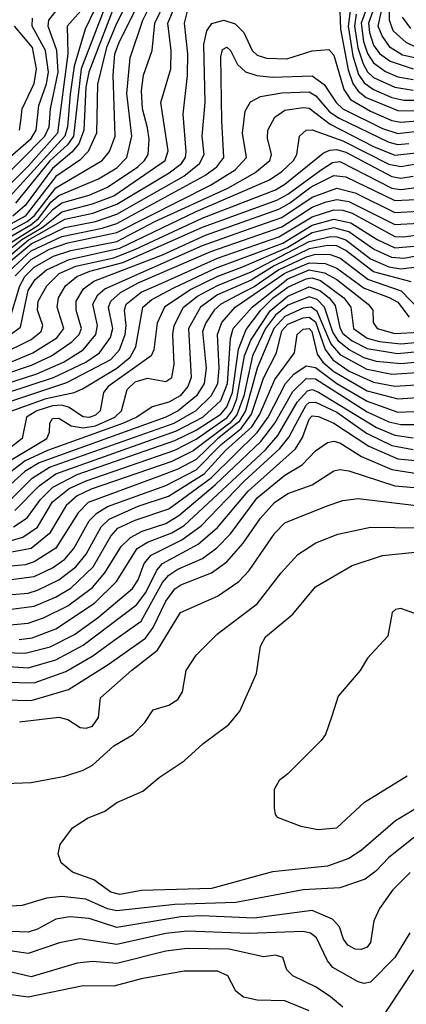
# Model space of a CAD drawing. Extents: x 997028 to 1115134, y 536408 to 618974.
# Tile 43 of 256: x 1016727 to 1017993, y 551512 to 554736. Entities that reach past the tile are written whole.
import ezdxf

# ---------------------------------------------------------------- set-up
doc = ezdxf.new("R2010")
doc.units = 0

msp = doc.modelspace()

# ---------------------------------------------------------------- linework, layer by layer
at = {"layer": '0CON10XD'}
for points in [[(1017138.8, 554911.2), (1017045, 554726.3), (1017011.6, 554645), (1016981.6, 554525), (1016978.8, 554365), (1016950.7, 554305), (1016923.7, 554276.3), (1016845, 554222.4), (1016745, 554093), (1016665, 554049.3)], [(1016605, 553939.4), (1016685, 553976.9), (1016733.6, 554016.4), (1016803.1, 554056.9), (1016865, 554107.4), (1016965, 554133.1), (1017035, 554159.9), (1017203.8, 554275), (1017213.1, 554306.9), (1017188.8, 554465), (1017221.6, 554575), (1017223.3, 554635), (1017212.3, 554725), (1017270.9, 554865)], [(1016665, 554028.3), (1016751.7, 554075), (1016775.1, 554095), (1016845, 554185.9), (1016997.6, 554275), (1017021.1, 554305), (1017039.1, 554355), (1017032.8, 554555), (1017038.4, 554625), (1017053.6, 554665), (1017147.5, 554852.5)], [(1016665, 554007.4), (1016764.1, 554065), (1016788.8, 554085), (1016830.6, 554139.4), (1016855, 554160.7), (1016985.2, 554215), (1017045, 554251.6), (1017078.1, 554285), (1017094.1, 554355), (1017077.8, 554495), (1017088.5, 554611.5), (1017130.7, 554735), (1017185.1, 554845)], [(1018025.6, 554645.6), (1017991.9, 554661.9), (1017950.1, 554700.1), (1017938.2, 554735), (1017939.3, 554845)], [(1016685, 553997.5), (1016789.3, 554065), (1016836, 554115), (1016865, 554136.2), (1016955, 554161.9), (1017015, 554187.7), (1017113.5, 554255), (1017135.8, 554275), (1017147.2, 554295), (1017150.7, 554345), (1017145, 554382.2), (1017128.9, 554445), (1017125.5, 554505), (1017132.8, 554555), (1017160.3, 554635), (1017169.2, 554725), (1017217.9, 554825)], [(1017004, 554835), (1016941, 554705), (1016905.7, 554584.3), (1016892.1, 554492.1), (1016883.6, 554385), (1016875.2, 554354.8), (1016694.2, 554155.8)], [(1017816.8, 554825), (1017802, 554715), (1017818.1, 554618.1), (1017836.6, 554556.6), (1017855, 554530), (1017885, 554507.3), (1017945, 554481.9), (1017985, 554473.1), (1018055, 554472.6)], [(1017875, 554810), (1017844.9, 554725), (1017852.6, 554665), (1017865.2, 554625.2), (1017885, 554594.6), (1017925, 554566.4), (1017965, 554549.4), (1018015, 554540.3)], [(1016945, 554785.5), (1016882.2, 554715), (1016884.8, 554625), (1016851.3, 554365), (1016755, 554256.4), (1016663.8, 554166.2)], [(1016690.1, 553959.9), (1016755, 554013.8), (1016875, 554083.4), (1016966.8, 554103.2), (1017045, 554131.9), (1017216.8, 554235), (1017256.6, 554265), (1017270, 554285), (1017272.6, 554305), (1017262.6, 554427.4), (1017276.6, 554553.4), (1017277.4, 554625), (1017266.4, 554725), (1017284.5, 554794.5)], [(1017035, 554777.7), (1016953.3, 554565), (1016943.9, 554515), (1016937.5, 554375), (1016920.4, 554329.6), (1016897.6, 554302.4), (1016835, 554249.4), (1016745, 554127.9), (1016705, 554092.6)], [(1017015, 554799.8), (1016928.6, 554575), (1016903, 554355), (1016883.4, 554326.6), (1016825.8, 554274.2), (1016713.4, 554135)], [(1017774.2, 554795), (1017777.6, 554705), (1017802.3, 554572.3), (1017817.9, 554527.9), (1017835, 554502.8), (1017861.6, 554481.6), (1017965, 554439.2), (1018045, 554437.6)], [(1017897.4, 554805), (1017869.3, 554725), (1017871.7, 554695), (1017885, 554653.2), (1017905, 554625.4), (1017940.1, 554600.1), (1018014.9, 554575.1)], [(1018055, 554604.3), (1017980.7, 554620.7), (1017939.9, 554645), (1017913.4, 554683.4), (1017900.9, 554715), (1017918.4, 554795)], [(1016647.8, 554192.2), (1016809.9, 554355), (1016823.3, 554385), (1016827.5, 554445), (1016853.5, 554565), (1016849.2, 554635), (1016820.1, 554715), (1016822.5, 554735), (1016846.3, 554765)], [(1017828.3, 554755), (1017823.3, 554715), (1017834.3, 554644.3), (1017851.5, 554591.5), (1017865.9, 554565.9), (1017885, 554547.4), (1017955.4, 554515.4), (1018015.4, 554505.4)], [(1016645, 553903.5), (1016765, 554001.9), (1016875, 554056.3), (1016975, 554075.9), (1017045, 554099.8), (1017264.3, 554224.2), (1017315.8, 554265), (1017330.8, 554295), (1017324.9, 554355.2), (1017334.3, 554465), (1017330.3, 554655), (1017340.1, 554699.9), (1017356.5, 554723.5), (1017395, 554735.2), (1017432.6, 554722.6), (1017460.7, 554695), (1017487.6, 554635), (1017505, 554620.7), (1017535, 554610.2), (1017602, 554608), (1017685, 554634.2), (1017739.1, 554639.1), (1017755, 554620), (1017787.7, 554507.7), (1017810, 554475), (1017875, 554436.4), (1017945, 554406.2), (1017975, 554400.4), (1018055, 554406.9)], [(1016678.2, 554271.8), (1016765, 554347.7), (1016780.9, 554375), (1016789.6, 554455), (1016815, 554526.7), (1016821.5, 554565), (1016812.1, 554635), (1016768.4, 554715), (1016768.9, 554741.1)], [(1016726.6, 554375), (1016730.4, 554405), (1016734.8, 554445), (1016775, 554527.2), (1016782.4, 554575), (1016769.1, 554645), (1016710.1, 554715)], [(1018007.2, 554707.2), (1017980.1, 554745)], [(1016679.5, 553900.5), (1016765, 553979.5), (1016865, 554026.8), (1016996.6, 554053.4), (1017045, 554069), (1017333.7, 554226.3), (1017372.5, 554255), (1017395.2, 554285), (1017388.3, 554405), (1017385.7, 554615), (1017391.2, 554638.8), (1017405, 554646.8), (1017417.5, 554635), (1017439.7, 554589.7), (1017466, 554566), (1017503.7, 554553.7), (1017555, 554547.9), (1017685, 554552.9), (1017724, 554524), (1017763.1, 554465), (1017784.6, 554444.6), (1017915, 554379.8), (1017965, 554363.2), (1018055, 554374.4)], [(1016712.1, 553897.9), (1016765, 553951), (1016825, 553984.8), (1016884.5, 554005.5), (1017045, 554039.3), (1017352.2, 554195), (1017432.1, 554245), (1017469.2, 554285), (1017456.2, 554365), (1017465, 554436.9), (1017483, 554467), (1017515.4, 554484.6), (1017585, 554497.4), (1017675, 554500.4), (1017696.9, 554486.9), (1017741, 554435), (1017773.4, 554413.4), (1017935.1, 554335.1), (1017965, 554327.5), (1018000.5, 554330.5)], [(1016699.1, 553770.9), (1016727.5, 553865), (1016744, 553895), (1016775, 553925.9), (1016838, 553962), (1016895, 553980.5), (1017045, 554010.3), (1017169, 554075), (1017408.3, 554185), (1017496.5, 554235), (1017545.6, 554275), (1017551.3, 554295), (1017538.3, 554348.3), (1017539.8, 554375), (1017562.5, 554417.5), (1017595, 554440), (1017655, 554449.1), (1017675, 554446.3), (1017743.8, 554393.8), (1017885, 554321.6), (1017955, 554293.1), (1018025, 554299.9)], [(1016645, 553668.5), (1016730.2, 553729.8), (1016755, 553849.4), (1016777.9, 553885), (1016815, 553916.8), (1016888.6, 553951.4), (1017055, 553987.7), (1017305, 554108.5), (1017545, 554212), (1017585, 554238.9), (1017623.7, 554275), (1017634.4, 554295), (1017642.8, 554355), (1017665, 554374.7), (1017685, 554375.6), (1017785, 554340), (1017935, 554263.1), (1017975, 554255.5), (1018025, 554264.2)], [(1016665, 553640.2), (1016765, 553689.4), (1016797.8, 553715), (1016803, 553735), (1016785.5, 553785), (1016787.7, 553815), (1016815.7, 553865), (1016856.8, 553905), (1016910.4, 553929.6), (1017035, 553956.2), (1017103.9, 553983.9), (1017324, 554086), (1017565, 554179.3), (1017595, 554197.3), (1017720.8, 554299.2), (1017741.2, 554308.8), (1017765, 554310.8), (1017795, 554302.2), (1017945, 554222.6), (1017975, 554217.9), (1018015, 554223.7)], [(1016660.2, 553599.8), (1016770.2, 553645), (1016849, 553695), (1016872.1, 553725), (1016850.2, 553795), (1016854.2, 553825), (1016876.5, 553865), (1016913.6, 553895), (1016956.9, 553913.1), (1017065, 553941.6), (1017325, 554056.4), (1017568.7, 554145), (1017605, 554164.9), (1017713.9, 554245), (1017751.2, 554268.8), (1017775, 554271.6), (1017945, 554185.1), (1017975, 554179.9), (1018025, 554186.7)], [(1016675, 553573.9), (1016766.1, 553605), (1016831.6, 553635), (1016898.2, 553681.8), (1016921.6, 553705), (1016929.9, 553725), (1016911.7, 553785), (1016912.1, 553815), (1016936.2, 553855), (1016969.9, 553880.2), (1017195, 553965.8), (1017335, 554030.7), (1017575, 554115.6), (1017610.8, 554135), (1017681.4, 554188.5), (1017755, 554225.6), (1017795, 554222.1), (1017955, 554143.8), (1018025, 554147.1)], [(1016675, 553541.4), (1016783, 553577), (1016870, 553615), (1016934.4, 553655.6), (1016976.4, 553705), (1016981.9, 553735), (1016967, 553805), (1016982.8, 553835), (1017005.4, 553854.6), (1017325, 553996.6), (1017485, 554053.6), (1017585, 554088.4), (1017685, 554155.6), (1017765, 554184.1), (1017825, 554168.9), (1017955, 554104.7), (1018035, 554109.4)], [(1016685, 553514), (1016838.3, 553565), (1016943.4, 553615), (1016988, 553645), (1017024, 553696), (1017032.5, 553725), (1017017.5, 553795), (1017025.1, 553815), (1017057.2, 553842.8), (1017115, 553874.9), (1017352.9, 553977.1), (1017585, 554058.5), (1017685, 554122.3), (1017730.1, 554140.1), (1017765, 554147.7), (1017805, 554140.6), (1017955, 554065.5), (1018035, 554069.7)], [(1016685, 553482.2), (1016881.9, 553548.1), (1017025, 553623.3), (1017054.1, 553655), (1017072.8, 553705), (1017075.8, 553735), (1017069.7, 553785), (1017075.7, 553805), (1017125, 553844.3), (1017202.4, 553877.6), (1017374.8, 553955.2), (1017575, 554025.5), (1017685, 554090.7), (1017755, 554114), (1017785, 554112.7), (1017815, 554102.7), (1017955, 554026.8), (1017985, 554025.1), (1018045, 554034.1)], [(1016701.2, 553455), (1016814.2, 553495.8), (1016905.1, 553514.9), (1016932.9, 553527.1), (1017045, 553595.3), (1017088.9, 553631.1), (1017107.2, 553665), (1017130.5, 553795), (1017159.6, 553820.4), (1017232, 553858), (1017367.9, 553922.1), (1017588.2, 554005), (1017685, 554063.3), (1017755, 554083), (1017811.1, 554071.1), (1017896.8, 554016.8), (1017955, 553989.3), (1018045, 553997)], [(1018065, 553969.8), (1017985, 553954.8), (1017945, 553957.8), (1017885, 553985.3), (1017805, 554042.1), (1017755, 554054.2), (1017685, 554038.5), (1017605, 553990.6), (1017453.2, 553925), (1017374.6, 553895.4), (1017287, 553853), (1017201, 553795), (1017177.6, 553742.4), (1017166.2, 553655), (1017157.4, 553635), (1017016.6, 553535), (1017001, 553515), (1016990, 553455), (1016975, 553440.7), (1016955, 553433.9), (1016935, 553435.9), (1016887.3, 553467.3), (1016863.5, 553473.5), (1016835, 553472.3), (1016783.5, 553455), (1016749.8, 553435), (1016735.5, 553365), (1016695, 553333.6)], [(1016605, 553239.7), (1016816, 553365), (1016824.4, 553385), (1016825.3, 553415), (1016835, 553430.8), (1016855, 553431.9), (1016895.9, 553405.9), (1016935, 553399.3), (1016975, 553406.8), (1017038, 553435), (1017060.4, 553455), (1017078.8, 553525), (1017105, 553550.1), (1017145, 553562.4), (1017205, 553551.9), (1017225, 553564.6), (1017233.1, 553606.9), (1017228.6, 553705), (1017233.2, 553735), (1017263.1, 553795), (1017309.1, 553830.9), (1017375, 553866.1), (1017485, 553910.3), (1017675, 554009.6), (1017745, 554025.9), (1017765.6, 554025.6), (1017795, 554015.4), (1017875, 553953.4), (1017935, 553927.1), (1017975, 553920.5), (1018045, 553929.6)], [(1018008.3, 553878.3), (1017885, 553910.8), (1017795, 553980.2), (1017765, 553995.7), (1017735, 553996.9), (1017675, 553986), (1017559.9, 553929.9), (1017485, 553882.9), (1017374.2, 553835), (1017318.8, 553795), (1017279.5, 553725), (1017288.4, 553565), (1017278, 553535), (1017252.6, 553505), (1017215, 553483.6), (1017161, 553469), (1017110.6, 553435), (1017067.3, 553415), (1016818, 553325), (1016745, 553292), (1016665, 553230.8)], [(1016701.3, 553168.7), (1016767.5, 553235), (1016825, 553270.6), (1017233, 553415), (1017305, 553456.8), (1017353.5, 553505), (1017375.5, 553545), (1017380.6, 553595), (1017374.4, 553705), (1017389.2, 553745), (1017432, 553795), (1017595, 553905.8), (1017675, 553940.5), (1017727.5, 553937.5), (1017765, 553922.8), (1017855, 553856.7), (1017937, 553827), (1017965, 553811), (1018001.9, 553761.9)], [(1018035, 553787), (1017977.2, 553847.2), (1017866.5, 553885), (1017775, 553955.1), (1017745, 553965.8), (1017695, 553967.3), (1017665, 553959.2), (1017575, 553916.8), (1017495, 553861.5), (1017457.1, 553842.9)], [(1016711.4, 553128.6), (1016790.4, 553209.6), (1016845, 553248.9), (1017240.5, 553389.5), (1017326.1, 553435), (1017385, 553489.1), (1017407.4, 553545), (1017417.5, 553692.5), (1017426.3, 553725), (1017488.2, 553795), (1017605, 553887.5), (1017675, 553916.9), (1017725, 553907.8), (1017765.2, 553885.2), (1017868.1, 553805), (1017882.7, 553785), (1017884.3, 553745), (1017897.5, 553725), (1017955, 553708.9), (1018035, 553712.6)], [(1016706.8, 553075), (1016751.2, 553105), (1016794.7, 553165), (1016835.1, 553204.9), (1016915, 553246.4), (1017235, 553357.8), (1017305, 553392.3), (1017386, 553445), (1017405, 553468.9), (1017423.2, 553515), (1017442.9, 553657.1), (1017468.2, 553721.8), (1017516.9, 553785), (1017557.2, 553825), (1017605, 553860.4), (1017665, 553888.2), (1017685, 553891.1), (1017712, 553882), (1017788.6, 553825), (1017811.1, 553795), (1017820.1, 553725), (1017865, 553693.4), (1017905, 553682.5), (1017975, 553675.2), (1018045, 553681.5)], [(1017457.1, 553842.9), (1017385, 553804.9), (1017364.1, 553785), (1017336.4, 553743.6), (1017325.9, 553715), (1017337.6, 553595), (1017331.5, 553545), (1017306.4, 553505), (1017246.1, 553455), (1017205.2, 553435), (1016791, 553285), (1016743.8, 553256.2), (1016675.7, 553194.3)], [(1016685, 553026.9), (1016737.9, 553042.1), (1016785, 553074.5), (1016835, 553157.3), (1016889.3, 553200.7), (1016945, 553226.2), (1017235, 553326.2), (1017305, 553363.1), (1017406.6, 553433.4), (1017422.6, 553455), (1017437.8, 553495), (1017463, 553635), (1017483.3, 553686.7), (1017546.8, 553783.2), (1017605, 553831), (1017675, 553861.2), (1017709.7, 553849.7), (1017740.5, 553825), (1017760, 553800), (1017775, 553727.6), (1017785, 553709.1), (1017815, 553684.2), (1017865, 553659.5), (1017963.5, 553643.5), (1018065, 553652.9)], [(1018045, 553615.4), (1017975, 553609.5), (1017895, 553617.5), (1017855, 553629.5), (1017805.2, 553655.2), (1017772, 553682), (1017752.7, 553712.7), (1017725.3, 553795), (1017700.5, 553820.5), (1017675, 553829.1), (1017605, 553801.5), (1017565, 553769.2), (1017532.3, 553725), (1017489.1, 553635), (1017460.3, 553505), (1017438, 553442), (1017414.7, 553415.3), (1017295, 553324.2), (1017225, 553289.2), (1016961, 553199), (1016915, 553177.1), (1016879.4, 553145), (1016825, 553054.1), (1016765, 553004.9), (1016665, 552985.7)], [(1018045, 553580.4), (1017945, 553574.9), (1017865, 553591.1), (1017778.2, 553638.2), (1017745.7, 553675.7), (1017700.8, 553780.8), (1017681.1, 553795), (1017655, 553792), (1017595, 553764.3), (1017558.8, 553725), (1017505, 553595.2), (1017466.2, 553455), (1017445, 553419.2), (1017375, 553363.3), (1017305, 553296.1), (1017245, 553263.9), (1017185, 553240.9), (1016951.1, 553155), (1016918.7, 553121.3), (1016845, 553005.2), (1016775, 552960.6), (1016745, 552951.4), (1016665, 552943.6)], [(1016675, 552899.3), (1016775, 552912.5), (1016835, 552940.8), (1016875, 552969.8), (1016904.3, 553005), (1016954.9, 553095), (1016979.9, 553120.1), (1017015, 553142.3), (1017205, 553210.6), (1017305, 553262.3), (1017386.8, 553345), (1017452.1, 553397.9), (1017485.6, 553445), (1017525, 553562.3), (1017567.8, 553645), (1017585, 553717.8), (1017605, 553739.1), (1017655, 553759.8), (1017675, 553762.3), (1017695, 553747.1), (1017726.6, 553656.6), (1017752.5, 553622.5), (1017805.7, 553585.7), (1017885, 553549.2), (1017955, 553536.1), (1018025, 553540.5)], [(1016675, 552851.9), (1016755, 552858.4), (1016785, 552868.4), (1016855, 552901.5), (1016910.9, 552945), (1016945, 552985.6), (1016993.3, 553075), (1017019.5, 553100.5), (1017115, 553142.8), (1017214.1, 553175.9), (1017330.9, 553249.1), (1017400.6, 553325), (1017486.6, 553403.4), (1017513.2, 553445), (1017561.9, 553558.1), (1017627, 553645), (1017635.7, 553705), (1017655, 553723), (1017675, 553724.8), (1017683.2, 553715), (1017700.7, 553640.7), (1017719.9, 553615), (1017755, 553584.6), (1017865, 553520.9), (1017965, 553494.3), (1018045, 553500.5)], [(1016675, 552802.3), (1016775, 552815.4), (1016844.6, 552845.4), (1016894, 552875), (1016967.9, 552945), (1017025.9, 553045), (1017048.8, 553071.2), (1017105, 553097.2), (1017215, 553134.7), (1017353.8, 553236.2), (1017505, 553384.9), (1017540.2, 553435), (1017596.7, 553545), (1017624.7, 553575.3), (1017665, 553603), (1017695, 553597), (1017765, 553544.6), (1017865, 553486.8), (1017965, 553451.1), (1018045, 553454.7)], [(1017247.8, 553112.2), (1017366.9, 553213.1), (1017516.7, 553355), (1017562.6, 553415), (1017621, 553519), (1017665, 553561.1), (1017695, 553559.7), (1017865, 553451.9), (1017935, 553419.7), (1017975, 553410.1), (1018045, 553410.8)], [(1016725, 552707), (1016768, 552712), (1016845, 552741.7), (1016971.5, 552825), (1017044, 552896), (1017112, 553005), (1017145, 553025.5), (1017225, 553055.3), (1017265, 553080.2), (1017531.9, 553328.1), (1017572.6, 553375), (1017635.7, 553484.3), (1017668.8, 553521.2), (1017685, 553525.1), (1017705, 553516.9), (1017895, 553400.7), (1017955, 553376), (1018015, 553367.5)], [(1016675, 552663.4), (1016745, 552661.4), (1016827, 552683), (1016906.7, 552723.3), (1016985, 552779.3), (1017096.3, 552873.7), (1017115, 552902.2), (1017134.9, 552955.1), (1017157, 552983), (1017257.6, 553032.4), (1017321.2, 553078.8), (1017462.3, 553225), (1017578.4, 553331.6), (1017609.7, 553370.3), (1017631.4, 553411.4), (1017665, 553474.4), (1017675, 553482.5), (1017695, 553483.9), (1017765, 553451.1), (1017862.6, 553382.6), (1017945, 553342.4), (1018015, 553329)], [(1016675, 552618.7), (1016755, 552613.9), (1016845, 552640), (1016935, 552687.5), (1017110, 552820), (1017140.1, 552859.9), (1017176.2, 552933.8), (1017195, 552954.9), (1017311.5, 553018.5), (1017375, 553073), (1017475, 553192.7), (1017629.5, 553330.5), (1017652.4, 553367.6), (1017675, 553428.6), (1017685, 553438.5), (1017705, 553436.6), (1017755, 553414.6), (1017869.7, 553339.7), (1017965, 553298.3), (1018045, 553290.8)], [(1016677, 552567), (1016775, 552564.6), (1016878.3, 552601.7), (1016966.8, 552653.2), (1017035, 552703), (1017125, 552766.7), (1017195, 552893.4), (1017215, 552917.4), (1017245, 552937.1), (1017325, 552972), (1017372.9, 553007.1), (1017417.6, 553052.4), (1017505, 553170.9), (1017595, 553244.8), (1017651.9, 553278.1), (1017695.2, 553324.8), (1017735, 553351.6), (1017755, 553355.9), (1017775, 553350.5), (1017846.1, 553306.1), (1017945, 553263.5), (1018035, 553249.6)], [(1016675, 552509.4), (1016765, 552506.7), (1016886.8, 552543.2), (1017016.8, 552625), (1017139.4, 552710.6), (1017164.3, 552745.8), (1017205, 552831.9), (1017235, 552872.5), (1017255, 552885.8), (1017355, 552924.8), (1017405, 552960.4), (1017458.5, 553021.5), (1017515, 553104.3), (1017561.6, 553155), (1017605, 553184.8), (1017685, 553213), (1017755, 553258.8), (1017775, 553263.3), (1017805, 553259.4), (1017955, 553210.1), (1018045, 553201.8)], [(1016726.9, 552436.9), (1016855, 552451.7), (1016884.7, 552444.7), (1016925, 552418.5), (1016945, 552416.1), (1016965, 552423.1), (1016985, 552451.2), (1016991.8, 552515), (1017093.7, 552606.3), (1017178.4, 552671.6), (1017253.8, 552795), (1017375, 552848.4), (1017445, 552896.4), (1017478, 552932), (1017562.7, 553055), (1017595, 553088.4), (1017733.8, 553143.8), (1017785, 553161.7), (1017835, 553168), (1018035, 553143.8)], [(1016685, 552753.7), (1016755, 552760), (1016805, 552777.2), (1016885, 552817), (1016965, 552876.9), (1017005.7, 552924.3), (1017059, 553011), (1017089.3, 553040.7), (1017128.3, 553061.7), (1017205, 553086.4), (1017247.8, 553112.2)], [(1016680, 552235), (1016765, 552238.5), (1016875, 552259.3), (1016935, 552278.2), (1016965, 552295.4), (1017035, 552357.8), (1017098.2, 552395), (1017136.9, 552435), (1017164.4, 552475.6), (1017215, 552491.1), (1017245, 552510), (1017260.6, 552535), (1017271.9, 552605), (1017304.5, 552655), (1017375, 552725.4), (1017505, 552823.2), (1017583.4, 552925), (1017637.5, 552985), (1017696.8, 553023.2), (1017768.1, 553051.9), (1017875, 553074.8), (1018035, 553071.9)], [(1018069.5, 552180.5), (1017957.1, 552112.9), (1017845, 552015.8), (1017805, 551988.8), (1017735, 551964.4), (1017554.4, 551945.6), (1017355, 551891.3), (1017125.5, 551884.5), (1017055, 551871.2), (1017025, 551878.7), (1016969.7, 551919.7), (1016899.5, 551945), (1016863.3, 551975), (1016853.1, 552005), (1016859.5, 552035), (1016899.9, 552090.1), (1016949.1, 552120.9), (1017005.3, 552144.7), (1017045, 552173.1), (1017130.7, 552209.3), (1017184.2, 552255), (1017265, 552308.9), (1017327.1, 552365), (1017411.5, 552428.5), (1017447.8, 552472.2), (1017501.9, 552595), (1017515.5, 552685), (1017531.5, 552715), (1017620.8, 552789.2), (1017695, 552878.5), (1017815, 552948.8), (1017915, 552981.8), (1018053.8, 552996.2)], [(1018045, 552783.3), (1017975, 552808), (1017957.5, 552805), (1017946.2, 552795), (1017932.7, 552717.3), (1017866, 552645), (1017842, 552605), (1017769.5, 552520.5), (1017749.2, 552455), (1017728.6, 552395), (1017714.5, 552375.5), (1017605, 552266), (1017576.7, 552245), (1017560, 552215), (1017560, 552155), (1017563, 552133), (1017570, 552125), (1017647.5, 552095), (1017704.5, 552084.5), (1017765, 552090), (1017855.9, 552174.1), (1017995, 552260.4)], [(1018051.8, 552085), (1017935, 551992.1), (1017892.6, 551947.4), (1017858.5, 551921.5), (1017775, 551893.5), (1017655, 551886.2), (1017435, 551845.1), (1017235, 551839), (1017045, 551817.4), (1017015, 551824.6), (1016943.5, 551856.5), (1016865, 551865.2), (1016815, 551859.8), (1016735, 551835.4), (1016585, 551826.6)], [(1018005, 551943.4), (1017947.8, 551885), (1017904.8, 551825.2), (1017885.9, 551785), (1017875.8, 551714.2), (1017865, 551699.4), (1017845, 551690.9), (1017825, 551692.1), (1017801.1, 551705), (1017786.7, 551725), (1017774.5, 551765), (1017751, 551791), (1017685, 551818.9), (1017495, 551794.1), (1017321.8, 551801.8), (1017255, 551798.4), (1017045, 551763), (1016955, 551792.3), (1016891.6, 551798.4), (1016845, 551790.2), (1016785, 551757.4), (1016755, 551748.3), (1016584.2, 551754.2)], [(1018004.3, 551745.7), (1017955.4, 551664.6), (1017875, 551583.9), (1017855, 551580), (1017835, 551585.3), (1017752.4, 551632.4), (1017734.4, 551654.4), (1017699.1, 551729.1), (1017679.6, 551745), (1017655, 551750), (1017476.1, 551743.9), (1017275, 551751.4), (1017205, 551743.1), (1017045, 551707.2), (1016923.8, 551726.2), (1016857, 551713), (1016755, 551678.5), (1016574.6, 551704.6)], [(1017785, 551502.8), (1017745, 551536.2), (1017697.7, 551567.7), (1017621.4, 551605), (1017602, 551625), (1017588.8, 551665), (1017565, 551672.9), (1017525, 551667.1), (1017412.5, 551692.5), (1017275, 551694.5), (1017205, 551686.1), (1017045, 551645.2), (1016965, 551652.2), (1016915, 551646.8), (1016765, 551601.7), (1016677.3, 551622.7)], [(1017675, 551490.2), (1017595, 551523), (1017505, 551525.2), (1017460, 551535), (1017434.7, 551554.7), (1017408.4, 551605), (1017375, 551620), (1017265, 551620), (1017125, 551595.6), (1017035, 551570.9), (1016935, 551572.5), (1016755, 551534.8), (1016675, 551546)], [(1018016.8, 551625), (1017895, 551441.1)]]:
    msp.add_lwpolyline(points, dxfattribs=at)

doc.saveas('drawing.dxf')
